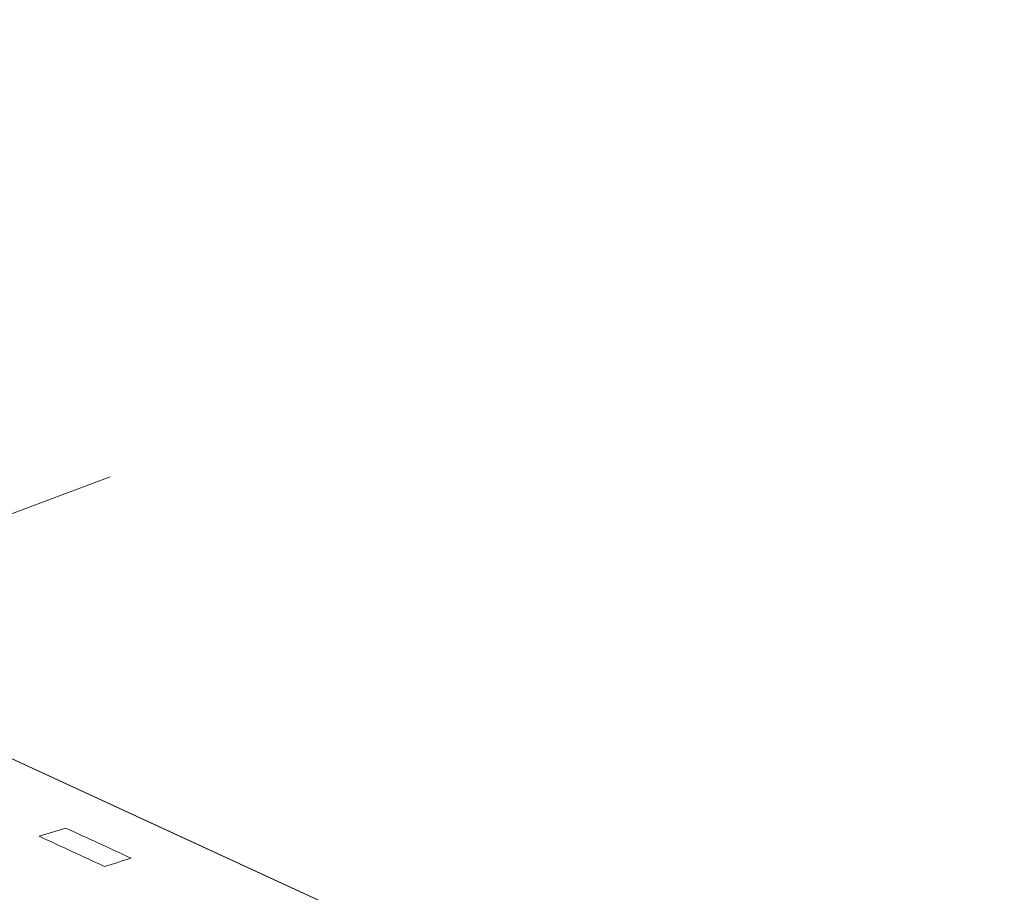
# Model space of a CAD drawing. Header units: inches. Extents: x 513 to 854, y 267 to 501.
# Tile 55 of 214: x 695 to 709, y 294 to 306. Entities that reach past the tile are written whole.
import ezdxf

# ---------------------------------------------------------------- set-up
doc = ezdxf.new("R2010")
doc.units = ezdxf.units.IN
doc.header["$MEASUREMENT"] = 0
doc.linetypes.add('AI-Linetype-35', pattern=[47.5, 22, -8.5, 8.5, -8.5])
doc.layers.add('1', color=7, linetype='Continuous')

# ---------------------------------------------------------------- blocks, each defined once
blk = doc.blocks.new('block 4232')
at = {"layer": '1', "color": 18, "lineweight": 13, "true_color": 0x4c0000}
blk.add_lwpolyline([(636.554, 322.688), (707.959, 289.75)], dxfattribs=at)
blk = doc.blocks.new('block 4270')
at = {"layer": '1', "color": 18, "lineweight": 13, "true_color": 0x4c0000}
blk.add_lwpolyline([(636.554, 322.688), (707.959, 289.75)], dxfattribs=at)
blk = doc.blocks.new('block 6593')
at = {"layer": '1', "color": 155, "lineweight": 18, "true_color": 0x4c7299}
blk.add_lwpolyline([(693.717, 296.32), (707.959, 289.75)], dxfattribs=at)
blk = doc.blocks.new('block 6623')
at = {"layer": '1', "color": 18, "lineweight": 18, "true_color": 0x4c0000}
blk.add_lwpolyline([(673.189, 305.789), (697.426, 294.609), (703.485, 291.813), (706.515, 290.416), (707.871, 289.723), (707.043, 289.385), (706.786, 288.925), (707.211, 288.491), (708.194, 288.204), (710.537, 288.36)], dxfattribs=at)
blk = doc.blocks.new('block 6838')
at = {"layer": '1', "color": 18, "lineweight": 13, "true_color": 0x4c0000}
blk.add_lwpolyline([(673.189, 305.789), (697.426, 294.609), (703.485, 291.813), (706.515, 290.416), (707.871, 289.723), (707.043, 289.385), (706.786, 288.925), (707.211, 288.491), (708.194, 288.204), (710.537, 288.36)], dxfattribs=at)
blk = doc.blocks.new('block 7011')
at = {"layer": '1', "color": 18, "lineweight": 18, "true_color": 0x4c0000}
blk.add_open_spline([(695.769, 294.728), (696.085, 294.583), (696.4, 294.437), (696.716, 294.292), (696.587, 294.252), (696.457, 294.213), (696.328, 294.173), (696.012, 294.319), (695.697, 294.464), (695.381, 294.61), (695.51, 294.649), (695.64, 294.689), (695.769, 294.728)], degree=3, knots=[0, 0, 0, 0, 1, 1, 1, 2, 2, 2, 3, 3, 3, 4, 4, 4, 4], dxfattribs=at)
blk = doc.blocks.new('block 7153')
at = {"layer": '1', "color": 8, "linetype": 'AI-Linetype-35', "lineweight": 13, "true_color": 0x808080}
blk.add_lwpolyline([(683.451, 294.972), (696.408, 299.822)], dxfattribs=at)

msp = doc.modelspace()

# ---------------------------------------------------------------- block references
at = {"layer": '1'}
for name in ['block 6623', 'block 6838', 'block 4232', 'block 4270', 'block 7153', 'block 6593', 'block 7011']:
    msp.add_blockref(name, (0, 0), dxfattribs=at)

doc.saveas('drawing.dxf')
